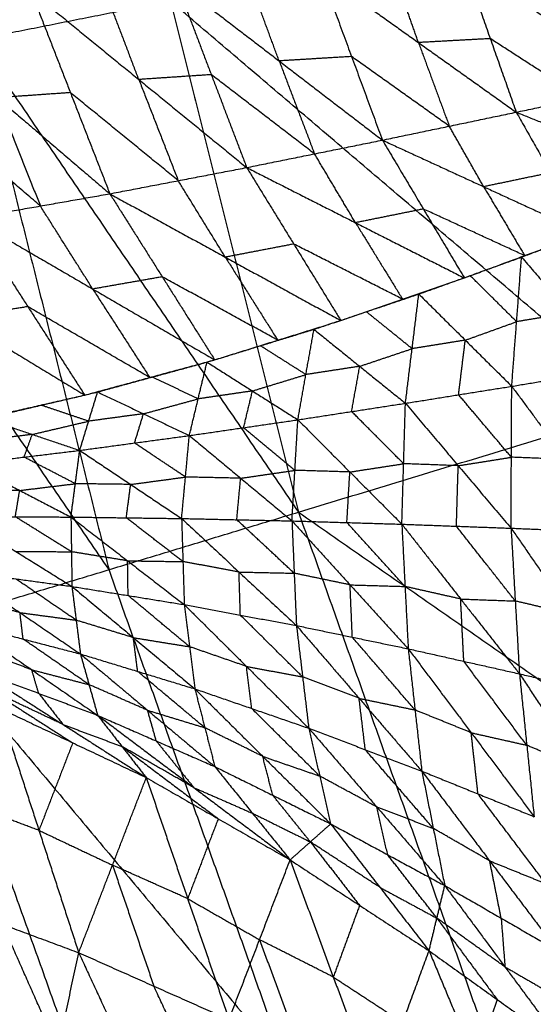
# Model space of a CAD drawing. Header units: millimetres. Extents: x -106 to 110, y -96 to 120.
# Tile 161 of 256: x -83.56 to -79.4, y -17.24 to -9.27. Entities that reach past the tile are written whole.
import ezdxf

# ---------------------------------------------------------------- set-up
doc = ezdxf.new("R2010")
doc.units = ezdxf.units.MM
doc.header["$MEASUREMENT"] = 0
doc.layers.add('Default', color=7, linetype='Continuous', true_color=0x000000)

msp = doc.modelspace()

# ---------------------------------------------------------------- linework, layer by layer
at = {"layer": 'Default'}
for points in [[(-83.3702, -4.9899, 6.9532), (-82.3346, -9.1241, 6.9532), (-81.299, -13.2583, 6.9532)], [(-83.3702, -4.9899, 6.9532), (-79.518, -8.2697, 6.2709), (-75.6659, -11.5495, 5.5886)], [(-86.5138, -5.6152, 7.9444), (-83.9064, -9.4367, 7.4488), (-81.299, -13.2583, 6.9532)], [(-79.518, -8.2697, 6.2709), (-79.0003, -10.3368, 6.2709), (-78.4825, -12.4039, 6.2709)], [(-79.9556, -8.8318, 1.778), (-79.7457, -9.427, 2.0919), (-79.5358, -10.0222, 2.4058)], [(-79.9556, -8.8318, 1.778), (-79.2092, -9.3135, 2.0041), (-78.4628, -9.7952, 2.2302)], [(-81.1185, -8.8955, 1.9177), (-80.8689, -9.5718, 2.2624), (-80.6192, -10.2482, 2.6071)], [(-81.1185, -8.8955, 1.9177), (-80.3272, -9.4588, 2.1617), (-79.5358, -10.0222, 2.4058)], [(-80.3272, -9.4588, 2.1617), (-80.4321, -9.1612, 2.0048), (-80.537, -8.8636, 1.8479)], [(-82.2911, -8.9667, 2.0919), (-82.0047, -9.7184, 2.4643), (-81.7182, -10.47, 2.8368)], [(-82.2911, -8.9667, 2.0919), (-81.4552, -9.6075, 2.3495), (-80.6192, -10.2482, 2.6071)], [(-81.4552, -9.6075, 2.3495), (-81.58, -9.2693, 2.1771), (-81.7048, -8.9311, 2.0048)], [(-83.4642, -9.0455, 2.2986), (-83.1452, -9.864, 2.6957), (-82.8261, -10.6824, 3.0929)], [(-83.4642, -9.0455, 2.2986), (-82.5912, -9.7578, 2.5677), (-81.7182, -10.47, 2.8368)], [(-82.5912, -9.7578, 2.5677), (-82.7344, -9.382, 2.3815), (-82.8777, -9.0061, 2.1953)], [(-84.6449, -9.1281, 2.5385), (-83.7355, -9.9052, 2.8157), (-82.8261, -10.6824, 3.0929)], [(-82.3346, -9.1241, 6.9532), (-83.1205, -9.2804, 7.201), (-83.9064, -9.4367, 7.4488)], [(-78.4825, -12.4039, 6.2709), (-80.4085, -10.764, 6.612), (-82.3346, -9.1241, 6.9532)], [(-83.9064, -9.4367, 7.4488), (-83.3695, -11.5801, 7.4488), (-82.8326, -13.7235, 7.4488)], [(-79.7457, -9.427, 2.0919), (-80.0364, -9.4429, 2.1268), (-80.3272, -9.4588, 2.1617)], [(-80.3272, -9.4588, 2.1617), (-80.2024, -9.797, 2.3341), (-80.0775, -10.1352, 2.5065)], [(-78.9993, -9.9087, 2.318), (-79.3725, -9.6678, 2.205), (-79.7457, -9.427, 2.0919)], [(-80.8689, -9.5718, 2.2624), (-81.162, -9.5896, 2.306), (-81.4552, -9.6075, 2.3495)], [(-81.4552, -9.6075, 2.3495), (-81.3119, -9.9833, 2.5357), (-81.1687, -10.3591, 2.7219)], [(-80.0775, -10.1352, 2.5065), (-80.4732, -9.8535, 2.3844), (-80.8689, -9.5718, 2.2624)], [(-82.0047, -9.7184, 2.4643), (-82.2979, -9.7381, 2.516), (-82.5912, -9.7578, 2.5677)], [(-81.1687, -10.3591, 2.7219), (-81.5867, -10.0387, 2.5931), (-82.0047, -9.7184, 2.4643)], [(-82.5912, -9.7578, 2.5677), (-82.4317, -10.167, 2.7663), (-82.2722, -10.5762, 2.9648)], [(-79.5358, -10.0222, 2.4058), (-78.9993, -9.9087, 2.318), (-78.4628, -9.7952, 2.2302)], [(-83.1452, -9.864, 2.6957), (-83.4403, -9.8846, 2.7557), (-83.7355, -9.9052, 2.8157)], [(-82.2722, -10.5762, 2.9648), (-82.7087, -10.2201, 2.8303), (-83.1452, -9.864, 2.6957)], [(-82.8326, -13.7235, 7.4488), (-84.1363, -11.8127, 7.6966), (-85.44, -9.9019, 7.9444)], [(-83.7355, -9.9052, 2.8157), (-83.5621, -10.3431, 3.0253), (-83.3886, -10.781, 3.2349)], [(-83.3886, -10.781, 3.2349), (-83.8433, -10.3924, 3.0963), (-84.298, -10.0038, 2.9578)], [(-80.6192, -10.2482, 2.6071), (-80.0775, -10.1352, 2.5065), (-79.5358, -10.0222, 2.4058)], [(-79.5358, -10.0222, 2.4058), (-79.2575, -10.5121, 2.8349), (-78.9793, -11.0019, 3.2641)], [(-79.5358, -10.0222, 2.4058), (-78.7746, -10.3269, 2.6993), (-78.0135, -10.6316, 2.9929)], [(-79.7992, -10.6251, 2.9356), (-79.9384, -10.3801, 2.721), (-80.0775, -10.1352, 2.5065)], [(-81.7182, -10.47, 2.8368), (-81.1687, -10.3591, 2.7219), (-80.6192, -10.2482, 2.6071)], [(-80.6192, -10.2482, 2.6071), (-80.2875, -10.8056, 3.0796), (-79.9557, -11.3631, 3.552)], [(-80.6192, -10.2482, 2.6071), (-79.7992, -10.6251, 2.9356), (-78.9793, -11.0019, 3.2641)], [(-80.8369, -10.9166, 3.1944), (-81.0028, -10.6378, 2.9582), (-81.1687, -10.3591, 2.7219)], [(-82.8261, -10.6824, 3.0929), (-82.2722, -10.5762, 2.9648), (-81.7182, -10.47, 2.8368)], [(-81.7182, -10.47, 2.8368), (-81.337, -11.089, 3.3483), (-80.9558, -11.7079, 3.8598)], [(-81.7182, -10.47, 2.8368), (-80.8369, -10.9166, 3.1944), (-79.9557, -11.3631, 3.552)], [(-79.2575, -10.5121, 2.8349), (-79.5284, -10.5686, 2.8853), (-79.7992, -10.6251, 2.9356)], [(-81.891, -11.1952, 3.4763), (-82.0816, -10.8857, 3.2206), (-82.2722, -10.5762, 2.9648)], [(-79.7992, -10.6251, 2.9356), (-79.6334, -10.9038, 3.1718), (-79.4675, -11.1825, 3.4081)], [(-83.9511, -10.8795, 3.377), (-83.3886, -10.781, 3.2349), (-82.8261, -10.6824, 3.0929)], [(-82.8261, -10.6824, 3.0929), (-82.4017, -11.3542, 3.6397), (-81.9774, -12.026, 4.1865)], [(-82.8261, -10.6824, 3.0929), (-81.891, -11.1952, 3.4763), (-80.9558, -11.7079, 3.8598)], [(-82.9643, -11.4528, 3.7817), (-83.1764, -11.1169, 3.5083), (-83.3886, -10.781, 3.2349)], [(-80.2875, -10.8056, 3.0796), (-80.5622, -10.8611, 3.137), (-80.8369, -10.9166, 3.1944)], [(-79.4675, -11.1825, 3.4081), (-79.8775, -10.9941, 3.2438), (-80.2875, -10.8056, 3.0796)], [(-83.9511, -10.8795, 3.377), (-83.4902, -11.5956, 3.9559), (-83.0294, -12.3116, 4.5348)], [(-83.9511, -10.8795, 3.377), (-82.9643, -11.4528, 3.7817), (-81.9774, -12.026, 4.1865)], [(-79.4927, -11.1948, 3.4133), (-79.0813, -11.0397, 3.2942), (-78.6698, -10.8846, 3.1751)], [(-80.8369, -10.9166, 3.1944), (-80.6463, -11.226, 3.4501), (-80.4557, -11.5355, 3.7059)], [(-85.0942, -11.0551, 3.6903), (-84.0618, -11.6834, 4.1125), (-83.0294, -12.3116, 4.5348)], [(-79.9557, -11.3631, 3.552), (-79.4675, -11.1825, 3.4081), (-78.9793, -11.0019, 3.2641)], [(-81.337, -11.089, 3.3483), (-81.614, -11.1421, 3.4123), (-81.891, -11.1952, 3.4763)], [(-80.4557, -11.5355, 3.7059), (-80.8964, -11.3122, 3.5271), (-81.337, -11.089, 3.3483)], [(-81.891, -11.1952, 3.4763), (-81.6788, -11.5311, 3.7497), (-81.4666, -11.867, 4.0232)], [(-80.3242, -11.4941, 3.6634), (-79.9085, -11.3445, 3.5383), (-79.4927, -11.1948, 3.4133)], [(-79.572, -12.2398, 2.6327), (-79.5324, -11.7173, 3.023), (-79.4927, -11.1948, 3.4133)], [(-79.4927, -11.1948, 3.4133), (-79.1041, -11.6467, 2.8474), (-78.7155, -12.0985, 2.2815)], [(-82.4017, -11.3542, 3.6397), (-82.683, -11.4035, 3.7107), (-82.9643, -11.4528, 3.7817)], [(-81.4666, -11.867, 4.0232), (-81.9342, -11.6106, 3.8314), (-82.4017, -11.3542, 3.6397)], [(-80.9558, -11.7079, 3.8598), (-80.4557, -11.5355, 3.7059), (-79.9557, -11.3631, 3.552)], [(-79.5324, -11.7173, 3.023), (-79.7204, -11.5309, 3.2807), (-79.9085, -11.3445, 3.5383)], [(-82.9643, -11.4528, 3.7817), (-82.7338, -11.8108, 4.0712), (-82.5034, -12.1688, 4.3606)], [(-81.299, -13.2583, 6.9532), (-78.4825, -12.4039, 6.2709), (-75.6659, -11.5495, 5.5886)], [(-81.1735, -11.7794, 3.9278), (-80.7489, -11.6368, 3.7956), (-80.3242, -11.4941, 3.6634)], [(-80.4327, -12.3772, 2.9898), (-80.3785, -11.9357, 3.3266), (-80.3242, -11.4941, 3.6634)], [(-80.3242, -11.4941, 3.6634), (-79.9481, -11.867, 3.1481), (-79.572, -12.2398, 2.6327)], [(-83.4902, -11.5956, 3.9559), (-83.776, -11.6395, 4.0342), (-84.0618, -11.6834, 4.1125)], [(-82.5034, -12.1688, 4.3606), (-82.9968, -11.8822, 4.1583), (-83.4902, -11.5956, 3.9559)], [(-81.9774, -12.026, 4.1865), (-81.4666, -11.867, 4.0232), (-80.9558, -11.7079, 3.8598)], [(-80.3785, -11.9357, 3.3266), (-80.5637, -11.7862, 3.5611), (-80.7489, -11.6368, 3.7956)], [(-79.1041, -11.6467, 2.8474), (-79.3182, -11.682, 2.9352), (-79.5324, -11.7173, 3.023)], [(-82.0394, -12.0447, 4.2061), (-81.6065, -11.912, 4.067), (-81.1735, -11.7794, 3.9278)], [(-81.3035, -12.5109, 3.3529), (-81.2385, -12.1452, 3.6404), (-81.1735, -11.7794, 3.9278)], [(-81.1735, -11.7794, 3.9278), (-80.8031, -12.0783, 3.4588), (-80.4327, -12.3772, 2.9898)], [(-79.9481, -11.867, 3.1481), (-79.7402, -11.7922, 3.0855), (-79.5324, -11.7173, 3.023)], [(-79.9481, -11.867, 3.1481), (-80.1633, -11.9013, 3.2373), (-80.3785, -11.9357, 3.3266)], [(-80.0024, -12.3085, 2.8113), (-79.9752, -12.0877, 2.9797), (-79.9481, -11.867, 3.1481)], [(-81.2385, -12.1452, 3.6404), (-81.4225, -12.0286, 3.8537), (-81.6065, -11.912, 4.067)], [(-80.8031, -12.0783, 3.4588), (-80.5908, -12.007, 3.3927), (-80.3785, -11.9357, 3.3266)], [(-83.0294, -12.3116, 4.5348), (-82.5034, -12.1688, 4.3606), (-81.9774, -12.026, 4.1865)], [(-82.9253, -12.286, 4.4992), (-82.4823, -12.1653, 4.3527), (-82.0394, -12.0447, 4.2061)], [(-82.1822, -12.6386, 3.7213), (-82.1108, -12.3417, 3.9637), (-82.0394, -12.0447, 4.2061)], [(-82.0394, -12.0447, 4.2061), (-81.6714, -12.2778, 3.7795), (-81.3035, -12.5109, 3.3529)], [(-80.8031, -12.0783, 3.4588), (-81.0208, -12.1117, 3.5496), (-81.2385, -12.1452, 3.6404)], [(-80.8681, -12.4441, 3.1713), (-80.8356, -12.2612, 3.3151), (-80.8031, -12.0783, 3.4588)], [(-79.572, -12.2398, 2.6327), (-79.1437, -12.1692, 2.4571), (-78.7155, -12.0985, 2.2815)], [(-82.1108, -12.3417, 3.9637), (-82.2966, -12.2535, 4.1582), (-82.4823, -12.1653, 4.3527)], [(-81.6714, -12.2778, 3.7795), (-81.455, -12.2115, 3.7099), (-81.2385, -12.1452, 3.6404)], [(-80.4327, -12.3772, 2.9898), (-80.0024, -12.3085, 2.8113), (-79.572, -12.2398, 2.6327)], [(-79.5776, -13.3881, 2.2276), (-79.5748, -12.8139, 2.4302), (-79.572, -12.2398, 2.6327)], [(-79.572, -12.2398, 2.6327), (-79.1337, -12.8315, 2.2261), (-78.6954, -13.4231, 1.8195)], [(-84.115, -12.5577, 4.9061), (-83.5722, -12.4347, 4.7204), (-83.0294, -12.3116, 4.5348)], [(-83.8382, -12.5004, 4.8098), (-83.3817, -12.3932, 4.6545), (-82.9253, -12.286, 4.4992)], [(-83.0698, -12.7584, 4.0954), (-82.9975, -12.5222, 4.2973), (-82.9253, -12.286, 4.4992)], [(-82.9253, -12.286, 4.4992), (-82.5537, -12.4623, 4.1103), (-82.1822, -12.6386, 3.7213)], [(-82.5537, -12.4623, 4.1103), (-82.3322, -12.402, 4.037), (-82.1108, -12.3417, 3.9637)], [(-81.6714, -12.2778, 3.7795), (-81.8911, -12.3097, 3.8716), (-82.1108, -12.3417, 3.9637)], [(-81.7428, -12.5748, 3.5371), (-81.7071, -12.4263, 3.6583), (-81.6714, -12.2778, 3.7795)], [(-79.5748, -12.8139, 2.4302), (-79.7886, -12.5612, 2.6207), (-80.0024, -12.3085, 2.8113)], [(-82.9975, -12.5222, 4.2973), (-83.1896, -12.4577, 4.4759), (-83.3817, -12.3932, 4.6545)], [(-81.3035, -12.5109, 3.3529), (-80.8681, -12.4441, 3.1713), (-80.4327, -12.3772, 2.9898)], [(-80.4618, -13.3557, 2.6381), (-80.4473, -12.8664, 2.8139), (-80.4327, -12.3772, 2.9898)], [(-80.4327, -12.3772, 2.9898), (-80.0052, -12.8826, 2.6087), (-79.5776, -13.3881, 2.2276)], [(-83.8382, -12.5004, 4.8098), (-83.454, -12.6294, 4.4526), (-83.0698, -12.7584, 4.0954)], [(-82.5537, -12.4623, 4.1103), (-82.7756, -12.4922, 4.2038), (-82.9975, -12.5222, 4.2973)], [(-82.626, -12.6985, 3.9084), (-82.5898, -12.5804, 4.0093), (-82.5537, -12.4623, 4.1103)], [(-80.4473, -12.8664, 2.8139), (-80.6577, -12.6552, 2.9926), (-80.8681, -12.4441, 3.1713)], [(-83.454, -12.6294, 4.4526), (-83.2258, -12.5758, 4.375), (-82.9975, -12.5222, 4.2973)], [(-82.1822, -12.6386, 3.7213), (-81.7428, -12.5748, 3.5371), (-81.3035, -12.5109, 3.3529)], [(-81.3275, -12.92, 3.2016), (-81.5352, -12.7474, 3.3693), (-81.7428, -12.5748, 3.5371)], [(-81.3516, -13.3291, 3.0503), (-81.3275, -12.92, 3.2016), (-81.3035, -12.5109, 3.3529)], [(-81.3035, -12.5109, 3.3529), (-80.8826, -12.9333, 2.9955), (-80.4618, -13.3557, 2.6381)], [(-83.454, -12.6294, 4.4526), (-83.6794, -12.6567, 4.5478), (-83.9047, -12.684, 4.6431)], [(-83.5205, -12.813, 4.2859), (-83.4873, -12.7212, 4.3693), (-83.454, -12.6294, 4.4526)], [(-83.0698, -12.7584, 4.0954), (-82.626, -12.6985, 3.9084), (-82.1822, -12.6386, 3.7213)], [(-82.2449, -13.3098, 3.4636), (-82.2135, -12.9742, 3.5925), (-82.1822, -12.6386, 3.7213)], [(-82.1822, -12.6386, 3.7213), (-81.7669, -12.9839, 3.3858), (-81.3516, -13.3291, 3.0503)], [(-82.2135, -12.9742, 3.5925), (-82.4197, -12.8363, 3.7504), (-82.626, -12.6985, 3.9084)], [(-83.9712, -12.8676, 4.4764), (-83.5205, -12.813, 4.2859), (-83.0698, -12.7584, 4.0954)], [(-83.1053, -13.0282, 3.9868), (-83.3129, -12.9206, 4.1364), (-83.5205, -12.813, 4.2859)], [(-83.1409, -13.298, 3.8782), (-83.1053, -13.0282, 3.9868), (-83.0698, -12.7584, 4.0954)], [(-83.0698, -12.7584, 4.0954), (-82.6573, -13.0341, 3.7795), (-82.2449, -13.3098, 3.4636)], [(-80.0052, -12.8826, 2.6087), (-79.79, -12.8483, 2.5194), (-79.5748, -12.8139, 2.4302)], [(-79.1337, -12.8315, 2.2261), (-79.3543, -12.8227, 2.3281), (-79.5748, -12.8139, 2.4302)], [(-83.9712, -12.8676, 4.4764), (-83.556, -13.0828, 4.1773), (-83.1409, -13.298, 3.8782)], [(-80.8826, -12.9333, 2.9955), (-80.665, -12.8999, 2.9047), (-80.4473, -12.8664, 2.8139)], [(-80.0052, -12.8826, 2.6087), (-80.2262, -12.8745, 2.7113), (-80.4473, -12.8664, 2.8139)], [(-80.0197, -13.3719, 2.4329), (-80.0125, -13.1272, 2.5208), (-80.0052, -12.8826, 2.6087)], [(-82.6573, -13.0341, 3.7795), (-82.4354, -13.0041, 3.686), (-82.2135, -12.9742, 3.5925)], [(-81.7669, -12.9839, 3.3858), (-81.9902, -12.979, 3.4891), (-82.2135, -12.9742, 3.5925)], [(-81.7982, -13.3194, 3.2569), (-81.7825, -13.1517, 3.3214), (-81.7669, -12.9839, 3.3858)], [(-81.7669, -12.9839, 3.3858), (-81.5472, -12.9519, 3.2937), (-81.3275, -12.92, 3.2016)], [(-80.8826, -12.9333, 2.9955), (-81.1051, -12.9266, 3.0985), (-81.3275, -12.92, 3.2016)], [(-80.9067, -13.3424, 2.8442), (-80.8947, -13.1378, 2.9198), (-80.8826, -12.9333, 2.9955)], [(-83.556, -13.0828, 4.1773), (-83.3307, -13.0555, 4.082), (-83.1053, -13.0282, 3.9868)], [(-82.6573, -13.0341, 3.7795), (-82.8813, -13.0311, 3.8832), (-83.1053, -13.0282, 3.9868)], [(-82.6929, -13.3039, 3.6709), (-82.6751, -13.169, 3.7252), (-82.6573, -13.0341, 3.7795)], [(-83.556, -13.0828, 4.1773), (-83.7813, -13.0815, 4.2813), (-84.0065, -13.0803, 4.3853)], [(-83.5914, -13.2955, 4.0862), (-83.5737, -13.1891, 4.1317), (-83.556, -13.0828, 4.1773)], [(-84.3663, -14.1887, 7.9444), (-82.8326, -13.7235, 7.4488), (-81.299, -13.2583, 6.9532)], [(-84.0418, -13.2929, 4.2942), (-83.5914, -13.2955, 4.0862), (-83.1409, -13.298, 3.8782)], [(-84.0418, -13.2929, 4.2942), (-83.5874, -13.5762, 4.0754), (-83.133, -13.8594, 3.8567)], [(-83.1369, -13.5787, 3.8674), (-83.3641, -13.4371, 3.9768), (-83.5914, -13.2955, 4.0862)], [(-83.1409, -13.298, 3.8782), (-83.1369, -13.5787, 3.8674), (-83.133, -13.8594, 3.8567)], [(-83.1409, -13.298, 3.8782), (-82.6929, -13.3039, 3.6709), (-82.2449, -13.3098, 3.4636)], [(-83.1409, -13.298, 3.8782), (-82.6822, -13.6522, 3.6577), (-82.2235, -14.0064, 3.4372)], [(-82.2342, -13.6581, 3.4504), (-82.4635, -13.481, 3.5606), (-82.6929, -13.3039, 3.6709)], [(-81.299, -13.2583, 6.9532), (-79.8632, -17.2711, 6.9532), (-78.4274, -21.2839, 6.9532)], [(-81.299, -13.2583, 6.9532), (-77.144, -16.1447, 6.2709), (-72.9889, -19.0312, 5.5886)], [(-82.2449, -13.3098, 3.4636), (-82.2342, -13.6581, 3.4504), (-82.2235, -14.0064, 3.4372)], [(-82.2449, -13.3098, 3.4636), (-81.7982, -13.3194, 3.2569), (-81.3516, -13.3291, 3.0503)], [(-82.2449, -13.3098, 3.4636), (-81.78, -13.7428, 3.2411), (-81.3152, -14.1758, 3.0185)], [(-81.3334, -13.7524, 3.0344), (-81.5658, -13.5359, 3.1457), (-81.7982, -13.3194, 3.2569)], [(-81.3516, -13.3291, 3.0503), (-81.3334, -13.7524, 3.0344), (-81.3152, -14.1758, 3.0185)], [(-81.3516, -13.3291, 3.0503), (-80.9067, -13.3424, 2.8442), (-80.4618, -13.3557, 2.6381)], [(-81.3516, -13.3291, 3.0503), (-80.8809, -13.8465, 2.8255), (-80.4102, -14.3638, 2.6006)], [(-80.436, -13.8597, 2.6194), (-80.6714, -13.6011, 2.7318), (-80.9067, -13.3424, 2.8442)], [(-80.4618, -13.3557, 2.6381), (-80.436, -13.8597, 2.6194), (-80.4102, -14.3638, 2.6006)], [(-80.4618, -13.3557, 2.6381), (-80.0197, -13.3719, 2.4329), (-79.5776, -13.3881, 2.2276)], [(-80.4618, -13.3557, 2.6381), (-79.9857, -13.961, 2.4108), (-79.5096, -14.5663, 2.1834)], [(-79.5436, -13.9772, 2.2055), (-79.7817, -13.6745, 2.3192), (-80.0197, -13.3719, 2.4329)], [(-79.5776, -13.3881, 2.2276), (-79.5436, -13.9772, 2.2055), (-79.5096, -14.5663, 2.1834)], [(-79.5776, -13.3881, 2.2276), (-79.1365, -13.4056, 2.0235), (-78.6954, -13.4231, 1.8195)], [(-79.5776, -13.3881, 2.2276), (-79.0941, -14.0826, 1.9976), (-78.6106, -14.7772, 1.7676)], [(-83.5874, -13.5762, 4.0754), (-83.3622, -13.5774, 3.9714), (-83.1369, -13.5787, 3.8674)], [(-82.6822, -13.6522, 3.6577), (-82.9096, -13.6154, 3.7625), (-83.1369, -13.5787, 3.8674)], [(-82.6782, -13.9329, 3.6469), (-82.6802, -13.7925, 3.6523), (-82.6822, -13.6522, 3.6577)], [(-82.6822, -13.6522, 3.6577), (-82.4582, -13.6551, 3.554), (-82.2342, -13.6581, 3.4504)], [(-81.78, -13.7428, 3.2411), (-82.0071, -13.7004, 3.3457), (-82.2342, -13.6581, 3.4504)], [(-84.0434, -13.7366, 4.2768), (-83.5882, -13.798, 4.0667), (-83.133, -13.8594, 3.8567)], [(-84.0434, -13.7366, 4.2768), (-83.5538, -14.0711, 4.128), (-83.0642, -14.4056, 3.9791)], [(-81.3968, -17.7363, 7.4488), (-82.1147, -15.7299, 7.4488), (-82.8326, -13.7235, 7.4488)], [(-81.7694, -14.0911, 3.2278), (-81.7747, -13.9169, 3.2344), (-81.78, -13.7428, 3.2411)], [(-81.78, -13.7428, 3.2411), (-81.5567, -13.7476, 3.1377), (-81.3334, -13.7524, 3.0344)], [(-80.8809, -13.8465, 2.8255), (-81.1071, -13.7995, 2.9299), (-81.3334, -13.7524, 3.0344)], [(-83.0986, -14.1325, 3.9179), (-83.3434, -13.9652, 3.9923), (-83.5882, -13.798, 4.0667)], [(-83.133, -13.8594, 3.8567), (-83.0986, -14.1325, 3.9179), (-83.0642, -14.4056, 3.9791)], [(-83.133, -13.8594, 3.8567), (-82.6782, -13.9329, 3.6469), (-82.2235, -14.0064, 3.4372)], [(-83.133, -13.8594, 3.8567), (-82.6354, -14.2738, 3.7194), (-82.1378, -14.6881, 3.5821)], [(-80.8627, -14.2698, 2.8096), (-80.8718, -14.0581, 2.8175), (-80.8809, -13.8465, 2.8255)], [(-80.8809, -13.8465, 2.8255), (-80.6585, -13.8531, 2.7224), (-80.436, -13.8597, 2.6194)], [(-79.9857, -13.961, 2.4108), (-80.2109, -13.9104, 2.5151), (-80.436, -13.8597, 2.6194)], [(-82.1806, -14.3473, 3.5096), (-82.4294, -14.1401, 3.5783), (-82.6782, -13.9329, 3.6469)], [(-83.5538, -14.0711, 4.128), (-83.7858, -14.0109, 4.2281), (-84.0178, -13.9506, 4.3283)], [(-82.2235, -14.0064, 3.4372), (-82.1806, -14.3473, 3.5096), (-82.1378, -14.6881, 3.5821)], [(-82.2235, -14.0064, 3.4372), (-81.7694, -14.0911, 3.2278), (-81.3152, -14.1758, 3.0185)], [(-82.2235, -14.0064, 3.4372), (-81.7195, -14.5065, 3.3132), (-81.2154, -15.0067, 3.1892)], [(-79.9599, -14.465, 2.392), (-79.9728, -14.213, 2.4014), (-79.9857, -13.961, 2.4108)], [(-79.9857, -13.961, 2.4108), (-79.7647, -13.9691, 2.3081), (-79.5436, -13.9772, 2.2055)], [(-79.0941, -14.0826, 1.9976), (-79.3189, -14.0299, 2.1015), (-79.5436, -13.9772, 2.2055)], [(-83.5282, -14.2851, 4.1794), (-83.541, -14.1781, 4.1537), (-83.5538, -14.0711, 4.128)], [(-83.5538, -14.0711, 4.128), (-83.3262, -14.1018, 4.0229), (-83.0986, -14.1325, 3.9179)], [(-81.2653, -14.5912, 3.1038), (-81.5173, -14.3411, 3.1658), (-81.7694, -14.0911, 3.2278)], [(-83.9921, -14.1647, 4.3797), (-83.5282, -14.2851, 4.1794), (-83.0642, -14.4056, 3.9791)], [(-83.9921, -14.1647, 4.3797), (-83.4584, -14.5335, 4.3249), (-82.9246, -14.9024, 4.27)], [(-82.6354, -14.2738, 3.7194), (-82.867, -14.2031, 3.8187), (-83.0986, -14.1325, 3.9179)], [(-81.3152, -14.1758, 3.0185), (-81.2653, -14.5912, 3.1038), (-81.2154, -15.0067, 3.1892)], [(-81.3152, -14.1758, 3.0185), (-80.8627, -14.2698, 2.8096), (-80.4102, -14.3638, 2.6006)], [(-81.3152, -14.1758, 3.0185), (-80.8076, -14.7647, 2.9092), (-80.3, -15.3537, 2.8)], [(-84.3663, -14.1887, 7.9444), (-82.8775, -18.3496, 7.9444), (-81.3887, -22.5105, 7.9444)], [(-84.3663, -14.1887, 7.9444), (-81.3968, -17.7363, 7.4488), (-78.4274, -21.2839, 6.9532)], [(-82.9944, -14.654, 4.1246), (-83.2613, -14.4696, 4.152), (-83.5282, -14.2851, 4.1794)], [(-82.601, -14.5468, 3.7806), (-82.6182, -14.4103, 3.75), (-82.6354, -14.2738, 3.7194)], [(-82.6354, -14.2738, 3.7194), (-82.408, -14.3105, 3.6145), (-82.1806, -14.3473, 3.5096)], [(-80.3551, -14.8588, 2.7003), (-80.6089, -14.5643, 2.7549), (-80.8627, -14.2698, 2.8096)], [(-83.4584, -14.5335, 4.3249), (-83.6971, -14.4445, 4.4132), (-83.9359, -14.3555, 4.5015)], [(-83.0642, -14.4056, 3.9791), (-82.9944, -14.654, 4.1246), (-82.9246, -14.9024, 4.27)], [(-83.0642, -14.4056, 3.9791), (-82.601, -14.5468, 3.7806), (-82.1378, -14.6881, 3.5821)], [(-83.0642, -14.4056, 3.9791), (-82.52, -14.8615, 3.9534), (-81.9758, -15.3174, 3.9277)], [(-81.7195, -14.5065, 3.3132), (-81.9501, -14.4269, 3.4114), (-82.1806, -14.3473, 3.5096)], [(-80.4102, -14.3638, 2.6006), (-80.3551, -14.8588, 2.7003), (-80.3, -15.3537, 2.8)], [(-80.4102, -14.3638, 2.6006), (-79.9599, -14.465, 2.392), (-79.5096, -14.5663, 2.1834)], [(-80.4102, -14.3638, 2.6006), (-79.9004, -15.043, 2.5069), (-79.3905, -15.7222, 2.4132)], [(-79.4501, -15.1442, 2.2983), (-79.705, -14.8046, 2.3452), (-79.9599, -14.465, 2.392)], [(-83.8796, -14.5463, 4.6232), (-83.4021, -14.7244, 4.4466), (-82.9246, -14.9024, 4.27)], [(-83.8796, -14.5463, 4.6232), (-83.2052, -14.9764, 4.6486), (-82.5308, -15.4064, 4.6741)], [(-83.4021, -14.7244, 4.4466), (-83.4302, -14.629, 4.3857), (-83.4584, -14.5335, 4.3249)], [(-83.4584, -14.5335, 4.3249), (-83.2264, -14.5938, 4.2247), (-82.9944, -14.654, 4.1246)], [(-82.0568, -15.0027, 3.7549), (-82.3289, -14.7748, 3.7678), (-82.601, -14.5468, 3.7806)], [(-81.6766, -14.8474, 3.3857), (-81.698, -14.677, 3.3494), (-81.7195, -14.5065, 3.3132)], [(-81.7195, -14.5065, 3.3132), (-81.4924, -14.5489, 3.2085), (-81.2653, -14.5912, 3.1038)], [(-79.5096, -14.5663, 2.1834), (-79.4501, -15.1442, 2.2983), (-79.3905, -15.7222, 2.4132)], [(-79.5096, -14.5663, 2.1834), (-79.0601, -14.6717, 1.9755), (-78.6106, -14.7772, 1.7676)], [(-79.5096, -14.5663, 2.1834), (-78.9966, -15.3352, 2.1063), (-78.4836, -16.104, 2.0291)], [(-82.52, -14.8615, 3.9534), (-82.7572, -14.7577, 4.039), (-82.9944, -14.654, 4.1246)], [(-80.8076, -14.7647, 2.9092), (-81.0365, -14.678, 3.0065), (-81.2653, -14.5912, 3.1038)], [(-83.8009, -14.6948, 4.8118), (-83.4637, -14.9098, 4.8245), (-83.1265, -15.1248, 4.8372)], [(-83.2052, -14.9764, 4.6486), (-83.5031, -14.8356, 4.7302), (-83.8009, -14.6948, 4.8118)], [(-83.4021, -14.7244, 4.4466), (-83.3037, -14.8504, 4.5476), (-83.2052, -14.9764, 4.6486)], [(-82.1378, -14.6881, 3.5821), (-82.0568, -15.0027, 3.7549), (-81.9758, -15.3174, 3.9277)], [(-82.1378, -14.6881, 3.5821), (-81.6766, -14.8474, 3.3857), (-81.2154, -15.0067, 3.1892)], [(-82.1378, -14.6881, 3.5821), (-81.588, -15.2344, 3.5893), (-81.0381, -15.7806, 3.5966)], [(-80.7577, -15.1802, 2.9946), (-80.7827, -14.9725, 2.9519), (-80.8076, -14.7647, 2.9092)], [(-80.8076, -14.7647, 2.9092), (-80.5814, -14.8118, 2.8048), (-80.3551, -14.8588, 2.7003)], [(-83.7221, -14.8432, 5.0003), (-83.4001, -15.8329, 4.4259), (-83.0781, -16.8226, 3.8514)], [(-83.7221, -14.8432, 5.0003), (-83.1265, -15.1248, 4.8372), (-82.5308, -15.4064, 4.6741)], [(-82.4502, -15.1099, 4.0989), (-82.4851, -14.9857, 4.0261), (-82.52, -14.8615, 3.9534)], [(-82.52, -14.8615, 3.9534), (-82.2884, -14.9321, 3.8542), (-82.0568, -15.0027, 3.7549)], [(-81.1268, -15.3936, 3.3929), (-81.4017, -15.1205, 3.3893), (-81.6766, -14.8474, 3.3857)], [(-79.9004, -15.043, 2.5069), (-80.1277, -14.9509, 2.6036), (-80.3551, -14.8588, 2.7003)], [(-83.2052, -14.9764, 4.6486), (-82.9665, -15.0654, 4.5603), (-82.7277, -15.1544, 4.472)], [(-82.9246, -14.9024, 4.27), (-82.7277, -15.1544, 4.472), (-82.5308, -15.4064, 4.6741)], [(-82.9246, -14.9024, 4.27), (-82.4502, -15.1099, 4.0989), (-81.9758, -15.3174, 3.9277)], [(-82.9246, -14.9024, 4.27), (-82.1455, -15.4872, 4.3258), (-81.3664, -16.0719, 4.3817)], [(-81.588, -15.2344, 3.5893), (-81.8224, -15.1186, 3.6721), (-82.0568, -15.0027, 3.7549)], [(-81.2154, -15.0067, 3.1892), (-81.1268, -15.3936, 3.3929), (-81.0381, -15.7806, 3.5966)], [(-81.2154, -15.0067, 3.1892), (-80.7577, -15.1802, 2.9946), (-80.3, -15.3537, 2.8)], [(-81.2154, -15.0067, 3.1892), (-80.6649, -15.6434, 3.2324), (-80.1144, -16.28, 3.2756)], [(-79.8453, -15.538, 2.6066), (-79.8728, -15.2905, 2.5568), (-79.9004, -15.043, 2.5069)], [(-79.9004, -15.043, 2.5069), (-79.6752, -15.0936, 2.4026), (-79.4501, -15.1442, 2.2983)], [(-87.4861, -15.1351, 9.1165), (-84.4374, -18.8228, 8.5305), (-81.3887, -22.5105, 7.9444)], [(-83.1265, -15.1248, 4.8372), (-83.2633, -15.4789, 4.6316), (-83.4001, -15.8329, 4.4259)], [(-82.4502, -15.1099, 4.0989), (-82.2978, -15.2985, 4.2123), (-82.1455, -15.4872, 4.3258)], [(-82.7277, -15.1544, 4.472), (-82.3382, -15.4468, 4.5), (-81.9486, -15.7392, 4.5279)], [(-82.1455, -15.4872, 4.3258), (-82.4366, -15.3208, 4.3989), (-82.7277, -15.1544, 4.472)], [(-80.2072, -15.8169, 3.0378), (-80.4825, -15.4985, 3.0162), (-80.7577, -15.1802, 2.9946)], [(-78.9966, -15.3352, 2.1063), (-79.2233, -15.2397, 2.2023), (-79.4501, -15.1442, 2.2983)], [(-81.5069, -15.549, 3.7621), (-81.5475, -15.3917, 3.6757), (-81.588, -15.2344, 3.5893)], [(-81.588, -15.2344, 3.5893), (-81.3574, -15.314, 3.4911), (-81.1268, -15.3936, 3.3929)], [(-81.9758, -15.3174, 3.9277), (-81.6711, -15.6947, 4.1547), (-81.3664, -16.0719, 4.3817)], [(-81.9758, -15.3174, 3.9277), (-81.5069, -15.549, 3.7621), (-81.0381, -15.7806, 3.5966)], [(-80.3, -15.3537, 2.8), (-80.2072, -15.8169, 3.0378), (-80.1144, -16.28, 3.2756)], [(-80.3, -15.3537, 2.8), (-79.8453, -15.538, 2.6066), (-79.3905, -15.7222, 2.4132)], [(-80.3, -15.3537, 2.8), (-79.7503, -16.08, 2.8811), (-79.2006, -16.8064, 2.9622)], [(-83.0781, -16.8226, 3.8514), (-82.8044, -16.1145, 4.2628), (-82.5308, -15.4064, 4.6741)], [(-82.5308, -15.4064, 4.6741), (-82.1959, -16.3853, 4.1417), (-81.8611, -17.3642, 3.6093)], [(-82.5308, -15.4064, 4.6741), (-81.9486, -15.7392, 4.5279), (-81.3664, -16.0719, 4.3817)], [(-80.6649, -15.6434, 3.2324), (-80.8959, -15.5185, 3.3126), (-81.1268, -15.3936, 3.3929)], [(-82.1455, -15.4872, 4.3258), (-81.9083, -15.5909, 4.2403), (-81.6711, -15.6947, 4.1547)], [(-83.4001, -15.8329, 4.4259), (-83.7079, -15.7188, 4.4956), (-84.0158, -15.6047, 4.5654)], [(-81.2023, -15.9263, 3.9891), (-81.3546, -15.7376, 3.8756), (-81.5069, -15.549, 3.7621)], [(-79.2955, -16.2643, 2.6877), (-79.5704, -15.9011, 2.6472), (-79.8453, -15.538, 2.6066)], [(-80.5763, -16.0303, 3.4361), (-80.6206, -15.8368, 3.3342), (-80.6649, -15.6434, 3.2324)], [(-80.6649, -15.6434, 3.2324), (-80.4361, -15.7301, 3.1351), (-80.2072, -15.8169, 3.0378)], [(-81.9486, -15.7392, 4.5279), (-82.0723, -16.0623, 4.3348), (-82.1959, -16.3853, 4.1417)], [(-81.6711, -15.6947, 4.1547), (-81.4367, -15.8105, 4.0719), (-81.2023, -15.9263, 3.9891)], [(-83.4001, -15.8329, 4.4259), (-83.1023, -15.9737, 4.3443), (-82.8044, -16.1145, 4.2628)], [(-81.3664, -16.0719, 4.3817), (-81.2023, -15.9263, 3.9891), (-81.0381, -15.7806, 3.5966)], [(-81.0381, -15.7806, 3.5966), (-80.6399, -16.2938, 3.8593), (-80.2417, -16.8071, 4.122)], [(-81.0381, -15.7806, 3.5966), (-80.5763, -16.0303, 3.4361), (-80.1144, -16.28, 3.2756)], [(-79.7503, -16.08, 2.8811), (-79.9788, -15.9485, 2.9594), (-80.2072, -15.8169, 3.0378)], [(-81.2023, -15.9263, 3.9891), (-81.0031, -16.1829, 4.1205), (-80.804, -16.4395, 4.2519)], [(-80.6399, -16.2938, 3.8593), (-80.9211, -16.1101, 3.9242), (-81.2023, -15.9263, 3.9891)], [(-81.8611, -17.3642, 3.6093), (-81.6137, -16.7181, 3.9955), (-81.3664, -16.0719, 4.3817)], [(-81.3664, -16.0719, 4.3817), (-81.0168, -17.0195, 3.8925), (-80.6671, -17.9671, 3.4033)], [(-81.3664, -16.0719, 4.3817), (-80.804, -16.4395, 4.2519), (-80.2417, -16.8071, 4.122)], [(-80.1781, -16.5436, 3.6988), (-80.3772, -16.2869, 3.5674), (-80.5763, -16.0303, 3.4361)], [(-79.6575, -16.5432, 3.1189), (-79.7039, -16.3116, 3), (-79.7503, -16.08, 2.8811)], [(-79.7503, -16.08, 2.8811), (-79.5229, -16.1722, 2.7844), (-79.2955, -16.2643, 2.6877)], [(-82.8044, -16.1145, 4.2628), (-82.637, -16.604, 3.9966), (-82.4696, -17.0934, 3.7304)], [(-82.1959, -16.3853, 4.1417), (-82.5002, -16.2499, 4.2022), (-82.8044, -16.1145, 4.2628)], [(-80.6399, -16.2938, 3.8593), (-80.409, -16.4187, 3.7791), (-80.1781, -16.5436, 3.6988)], [(-80.2417, -16.8071, 4.122), (-80.1781, -16.5436, 3.6988), (-80.1144, -16.28, 3.2756)], [(-80.1144, -16.28, 3.2756), (-79.6575, -16.5432, 3.1189), (-79.2006, -16.8064, 2.9622)], [(-80.1144, -16.28, 3.2756), (-79.6269, -16.9376, 3.5813), (-79.1394, -17.5952, 3.887)], [(-84.3095, -16.3662, 4.1304), (-83.8609, -17.3786, 3.7126), (-83.4123, -18.391, 3.2949)], [(-84.3095, -16.3662, 4.1304), (-83.6938, -16.5944, 3.9909), (-83.0781, -16.8226, 3.8514)], [(-82.1959, -16.3853, 4.1417), (-81.9048, -16.5517, 4.0686), (-81.6137, -16.7181, 3.9955)], [(-80.804, -16.4395, 4.2519), (-80.9104, -16.7295, 4.0722), (-81.0168, -17.0195, 3.8925)], [(-80.1781, -16.5436, 3.6988), (-79.9343, -16.8723, 3.8517), (-79.6906, -17.2011, 4.0045)], [(-79.6269, -16.9376, 3.5813), (-79.9025, -16.7406, 3.64), (-80.1781, -16.5436, 3.6988)], [(-79.6575, -16.5432, 3.1189), (-79.6422, -16.7404, 3.3501), (-79.6269, -16.9376, 3.5813)], [(-83.2452, -17.6068, 3.5732), (-83.4695, -17.1006, 3.782), (-83.6938, -16.5944, 3.9909)], [(-81.6137, -16.7181, 3.9955), (-81.4389, -17.1918, 3.7509), (-81.2641, -17.6656, 3.5063)], [(-81.0168, -17.0195, 3.8925), (-81.3152, -16.8688, 3.944), (-81.6137, -16.7181, 3.9955)], [(-80.6671, -17.9671, 3.4033), (-80.4544, -17.3871, 3.7627), (-80.2417, -16.8071, 4.122)], [(-80.2417, -16.8071, 4.122), (-79.8647, -17.7116, 3.675), (-79.4877, -18.6162, 3.2279)], [(-80.2417, -16.8071, 4.122), (-79.6906, -17.2011, 4.0045), (-79.1394, -17.5952, 3.887)], [(-83.4123, -18.391, 3.2949), (-83.2452, -17.6068, 3.5732), (-83.0781, -16.8226, 3.8514)], [(-83.0781, -16.8226, 3.8514), (-82.6208, -17.8094, 3.4672), (-82.1635, -18.7962, 3.0829)], [(-83.0781, -16.8226, 3.8514), (-82.4696, -17.0934, 3.7304), (-81.8611, -17.3642, 3.6093)], [(-79.6269, -16.9376, 3.5813), (-79.3985, -17.0692, 3.5029), (-79.17, -17.2008, 3.4246)], [(-81.0168, -17.0195, 3.8925), (-80.7356, -17.2033, 3.8276), (-80.4544, -17.3871, 3.7627)], [(-82.0123, -18.0802, 3.3461), (-82.2409, -17.5868, 3.5383), (-82.4696, -17.0934, 3.7304)], [(-79.6906, -17.2011, 4.0045), (-79.7776, -17.4564, 3.8397), (-79.8647, -17.7116, 3.675)]]:
    msp.add_open_spline(points, degree=2, dxfattribs=at)

doc.saveas('drawing.dxf')
